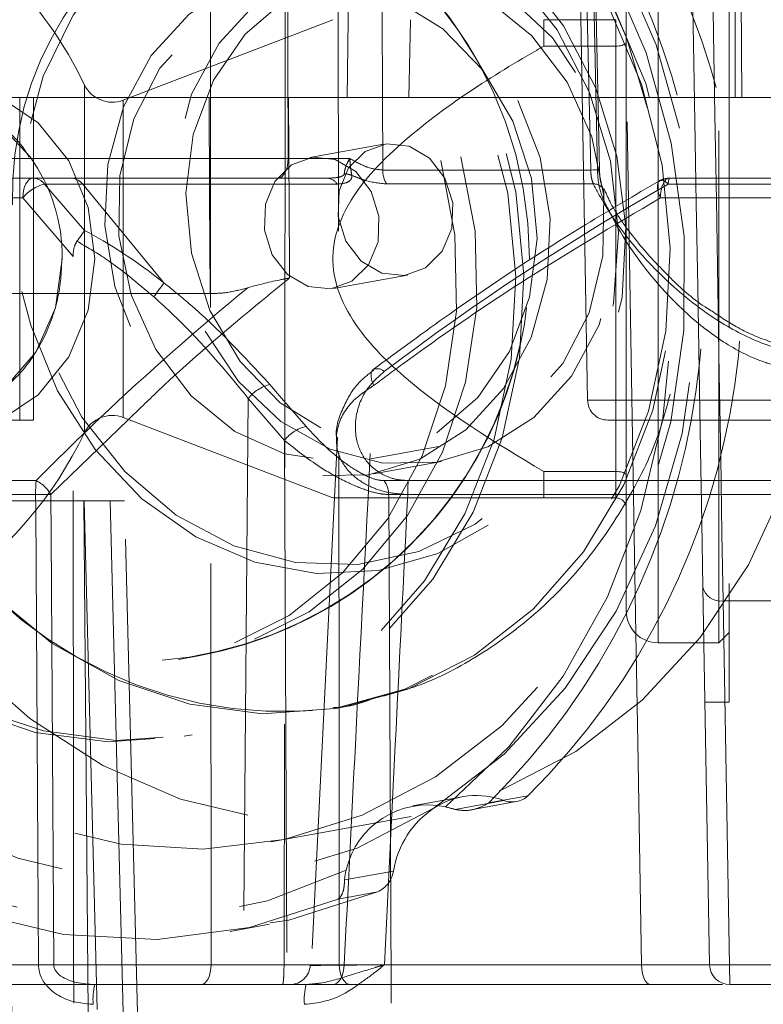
# Model space of a CAD drawing. Header units: millimetres. Extents: x 127 to 4201, y 49 to 2729.
# Tile 26 of 102: x 1135 to 1154, y 1340 to 1364. Entities that reach past the tile are written whole.
import ezdxf

# ---------------------------------------------------------------- set-up
doc = ezdxf.new("R2010")
doc.units = ezdxf.units.MM
doc.header["$LTSCALE"] = 10
doc.linetypes.add('HIDDEN', pattern=[1.905, 1.27, -0.635])

msp = doc.modelspace()

# ---------------------------------------------------------------- linework, layer by layer
at = {"color": 7, "linetype": 'HIDDEN', "lineweight": 0}
for p, q in [((1153.192, 1362.24), (1153.192, 1370.24)), ((1153.303, 1370.24), (1153.356, 1362.24)), ((1143.358, 1358.922), (1143.346, 1369.731)), ((1153.043, 1369.24), (1153.043, 1347.24)), ((1151.286, 1348.715), (1151.286, 1367.765)), ((1152.789, 1348.715), (1152.789, 1367.765)), ((1142.042, 1365.749), (1142.009, 1340.731)), ((1149.342, 1365.749), (1149.534, 1354.731)), ((1149.496, 1365.749), (1149.612, 1360.442)), ((1149.78, 1360.442), (1149.667, 1365.749)), ((1149.828, 1360.444), (1149.712, 1365.751)), ((1150.733, 1348.939), (1150.471, 1364.333)), ((1143.576, 1362.24), (1143.595, 1364.171)), ((1145.106, 1362.24), (1145.142, 1364.171)), ((1150.238, 1364.171), (1150.238, 1363.515)), ((1150.238, 1363.515), (1150.238, 1352.965)), ((1137.061, 1362.558), (1137.061, 1358.24)), ((1134.569, 1362.24), (1137.346, 1362.24)), ((1135.459, 1354.24), (1135.459, 1362.24)), ((1135.794, 1354.24), (1135.794, 1362.24)), ((1138.021, 1362.176), (1138.021, 1358.24)), ((1138.189, 1362.24), (1140.154, 1362.24)), ((1142.123, 1362.24), (1145.106, 1362.24)), ((1145.106, 1362.24), (1153.356, 1362.24)), ((1153.356, 1362.24), (1155.719, 1362.24)), ((1144.474, 1361.083), (1142.646, 1360.749)), ((1142.111, 1360.731), (1132.206, 1360.731)), ((1149.612, 1360.442), (1144.455, 1360.442)), ((1135.782, 1360.24), (1125.135, 1360.24)), ((1136.727, 1360.24), (1135.782, 1360.24)), ((1137.062, 1358.941), (1136.073, 1360.094)), ((1136.073, 1360.094), (1137.018, 1360.094)), ((1143.079, 1360.24), (1136.727, 1360.24)), ((1139.033, 1357.645), (1137.018, 1360.094)), ((1137.018, 1360.094), (1143.325, 1360.094)), ((1144.553, 1360.097), (1149.675, 1360.097)), ((1161.905, 1360.094), (1151.535, 1360.094)), ((1155.732, 1360.24), (1151.563, 1360.24)), ((1124.885, 1359.749), (1135.532, 1359.749)), ((1135.532, 1359.749), (1136.779, 1358.297)), ((1151.338, 1359.749), (1155.232, 1359.749)), ((1137.061, 1358.24), (1137.061, 1353.922)), ((1138.021, 1358.24), (1138.021, 1354.304)), ((1143.239, 1357.503), (1145.067, 1357.837)), ((1134.562, 1357.376), (1140.177, 1357.376)), ((1144.217, 1355.491), (1144.223, 1355.495)), ((1141.123, 1354.776), (1140.826, 1320.731)), ((1141.123, 1354.776), (1142.018, 1353.736)), ((1156.518, 1354.731), (1149.535, 1354.731)), ((1131.129, 1354.24), (1135.794, 1354.24)), ((1156.051, 1354.24), (1150.034, 1354.24)), ((1142.018, 1353.736), (1142.167, 1320.731)), ((1143.336, 1353.815), (1142.689, 1340.715)), ((1144.158, 1353.28), (1145.843, 1353.588)), ((1144.226, 1352.905), (1145.911, 1353.213)), ((1150.238, 1352.965), (1150.238, 1352.309)), ((1134.188, 1352.738), (1135.861, 1352.738)), ((1174.486, 1352.738), (1144.487, 1352.738)), ((1145.087, 1352.738), (1162.173, 1352.738)), ((1135.849, 1352.393), (1134.176, 1352.393)), ((1135.852, 1352.024), (1135.849, 1352.393)), ((1144.603, 1352.393), (1174.498, 1352.393)), ((1162.313, 1352.393), (1145.076, 1352.393)), ((1132.487, 1352.24), (1137.702, 1352.24)), ((1137.042, 1352.24), (1137.317, 1320.731)), ((1137.373, 1339.624), (1137.056, 1352.24)), ((1138.056, 1352.24), (1137.702, 1352.24)), ((1137.702, 1352.24), (1138.054, 1338.239)), ((1138.399, 1338.587), (1138.056, 1352.24)), ((1152.789, 1348.715), (1153.043, 1348.969)), ((1152.418, 1348.715), (1152.789, 1348.715)), ((1139.39, 1348.304), (1139.889, 1348.395)), ((1152.444, 1347.24), (1153.043, 1347.24)), ((1143.359, 1347.099), (1143.464, 1347.118)), ((1139.529, 1346.399), (1139.731, 1346.436)), ((1146.427, 1344.897), (1145.198, 1344.672)), ((1147.458, 1344.804), (1146.248, 1344.583)), ((1146.652, 1344.573), (1147.767, 1344.777)), ((1147.077, 1344.742), (1148.056, 1344.921)), ((1141.682, 1343.775), (1145.163, 1344.411)), ((1143.511, 1342.834), (1144.721, 1343.055)), ((1144.33, 1342.538), (1143.351, 1342.359)), ((1140.672, 1341.557), (1141.651, 1341.736)), ((1125.733, 1340.731), (1142.009, 1340.731)), ((1140.201, 1340.731), (1126.904, 1340.731)), ((1142.009, 1340.731), (1174.413, 1340.731)), ((1212.707, 1340.731), (1143.378, 1340.731)), ((1154.9, 1340.731), (1143.501, 1340.731)), ((1137.317, 1340.24), (1125.803, 1340.24))]:
    msp.add_line(p, q, dxfattribs=at)
at = {"color": 7, "linetype": 'Continuous', "lineweight": 15}
for p, q in [((1143.595, 1364.171), (1143.624, 1367.24)), ((1150.492, 1358.24), (1150.492, 1366.971)), ((1143.219, 1364.171), (1138.021, 1362.176)), ((1148.447, 1363.515), (1148.447, 1364.171)), ((1148.447, 1364.171), (1150.238, 1364.171)), ((1150.238, 1363.515), (1150.238, 1364.171)), ((1150.238, 1363.515), (1148.447, 1363.515)), ((1150.238, 1352.965), (1150.238, 1363.515)), ((1137.346, 1362.24), (1138.189, 1362.24)), ((1150.492, 1349.509), (1150.492, 1358.24)), ((1138.021, 1354.304), (1143.219, 1352.309)), ((1148.447, 1352.309), (1148.447, 1352.965)), ((1148.447, 1352.965), (1150.238, 1352.965)), ((1150.238, 1352.309), (1150.238, 1352.965)), ((1150.238, 1352.309), (1148.447, 1352.309)), ((1152.558, 1340.731), (1152.394, 1350.099)), ((1155.552, 1349.755), (1152.894, 1349.755)), ((1152.894, 1349.755), (1153.06, 1340.24)), ((1151.286, 1348.715), (1152.418, 1348.715)), ((1136.298, 1340.731), (1150.873, 1340.731)), ((1151.092, 1340.24), (1137.317, 1340.24)), ((1153.06, 1340.24), (1153.058, 1340.24)), ((1154.398, 1340.24), (1153.06, 1340.24))]:
    msp.add_line(p, q, dxfattribs=at)
at = {"color": 8, "linetype": 'Continuous', "lineweight": 15}
for p, q in [((1151.286, 1367.295), (1151.286, 1358.24)), ((1137.061, 1353.922), (1137.061, 1362.558)), ((1138.021, 1354.304), (1138.021, 1362.176)), ((1151.286, 1358.24), (1151.286, 1348.715)), ((1138.153, 1354.254), (1136.226, 1352.393))]:
    msp.add_line(p, q, dxfattribs=at)
at = {"color": 7, "linetype": 'HIDDEN', "lineweight": 0, "flags": 128}
for points in [[(1150.068, 1364.469), (1148.996, 1366.192), (1147.686, 1367.692), (1146.181, 1368.922), (1144.524, 1369.844), (1142.768, 1370.431), (1140.964, 1370.665), (1139.168, 1370.539), (1137.434, 1370.057), (1135.815, 1369.233), (1134.361, 1368.092), (1133.115, 1366.67), (1132.115, 1365.008), (1131.391, 1363.158), (1130.967, 1361.176), (1130.854, 1359.123), (1131.055, 1357.06), (1131.566, 1355.05), (1132.37, 1353.154), (1133.443, 1351.43), (1134.752, 1349.931), (1136.258, 1348.701), (1137.914, 1347.779), (1139.671, 1347.191), (1141.475, 1346.957), (1143.271, 1347.083), (1145.004, 1347.566), (1146.623, 1348.39), (1148.078, 1349.53), (1149.324, 1350.953), (1150.324, 1352.615), (1151.047, 1354.464), (1151.472, 1356.446), (1151.585, 1358.5), (1151.383, 1360.563), (1150.872, 1362.573), (1150.068, 1364.469)], [(1143.464, 1347.118), (1145.11, 1347.585), (1146.728, 1348.409), (1148.183, 1349.55), (1149.429, 1350.972), (1150.429, 1352.634), (1151.152, 1354.484), (1151.577, 1356.465), (1151.69, 1358.519), (1151.488, 1360.582), (1150.978, 1362.592), (1150.174, 1364.488), (1149.101, 1366.212), (1147.792, 1367.711), (1146.286, 1368.941), (1144.63, 1369.863), (1142.873, 1370.45), (1141.069, 1370.685), (1139.273, 1370.559), (1139.185, 1370.543)], [(1128.541, 1352.455), (1129.613, 1350.731), (1130.923, 1349.231), (1132.428, 1348.002), (1134.085, 1347.079), (1135.841, 1346.492), (1137.645, 1346.258), (1139.441, 1346.384), (1141.175, 1346.866), (1142.794, 1347.69), (1144.248, 1348.831), (1145.495, 1350.254), (1146.494, 1351.915), (1147.218, 1353.765), (1147.642, 1355.747), (1147.755, 1357.8), (1147.554, 1359.864), (1147.043, 1361.874), (1146.239, 1363.769), (1145.166, 1365.493), (1143.857, 1366.992), (1142.351, 1368.222), (1140.695, 1369.145), (1138.938, 1369.732), (1137.134, 1369.966), (1135.338, 1369.84), (1133.605, 1369.358), (1131.986, 1368.533), (1130.531, 1367.393), (1129.285, 1365.97), (1128.285, 1364.309), (1127.562, 1362.459), (1127.137, 1360.477), (1127.024, 1358.423), (1127.226, 1356.36), (1127.737, 1354.35), (1128.541, 1352.455)], [(1128.743, 1352.491), (1129.816, 1350.768), (1131.125, 1349.268), (1132.63, 1348.039), (1134.287, 1347.116), (1136.043, 1346.529), (1137.847, 1346.295), (1139.643, 1346.421), (1141.377, 1346.903), (1142.996, 1347.727), (1144.45, 1348.868), (1145.697, 1350.291), (1146.696, 1351.952), (1147.42, 1353.802), (1147.844, 1355.784), (1147.957, 1357.837), (1147.756, 1359.901), (1147.245, 1361.91), (1146.441, 1363.806), (1145.368, 1365.53), (1144.059, 1367.029), (1142.553, 1368.259), (1140.897, 1369.181), (1139.14, 1369.769), (1137.336, 1370.003), (1135.54, 1369.877), (1133.807, 1369.394), (1132.188, 1368.57), (1130.733, 1367.43), (1129.487, 1366.007), (1128.487, 1364.345), (1127.764, 1362.496), (1127.339, 1360.514), (1127.226, 1358.46), (1127.428, 1356.397), (1127.939, 1354.387), (1128.743, 1352.491)], [(1140.181, 1369.731), (1140.191, 1355.219), (1140.201, 1340.731)], [(1142.633, 1349.48), (1143.959, 1350.538), (1145.073, 1351.875), (1145.934, 1353.442), (1146.511, 1355.182), (1146.785, 1357.032), (1146.744, 1358.927), (1146.39, 1360.796), (1145.737, 1362.573), (1144.807, 1364.193), (1143.635, 1365.599), (1142.262, 1366.738), (1140.738, 1367.57), (1139.119, 1368.065), (1137.462, 1368.205), (1135.829, 1367.985), (1134.277, 1367.412), (1132.863, 1366.508), (1131.637, 1365.305), (1130.646, 1363.847), (1129.923, 1362.186), (1129.495, 1360.383), (1129.379, 1358.502), (1129.577, 1356.611), (1130.082, 1354.78), (1130.878, 1353.073), (1131.934, 1351.554), (1133.212, 1350.276), (1134.667, 1349.285), (1136.246, 1348.619), (1137.891, 1348.3), (1139.544, 1348.34), (1141.144, 1348.739), (1142.633, 1349.48)], [(1142.134, 1349.389), (1143.46, 1350.447), (1144.573, 1351.784), (1145.434, 1353.35), (1146.012, 1355.09), (1146.285, 1356.941), (1146.245, 1358.835), (1145.891, 1360.705), (1145.238, 1362.482), (1144.308, 1364.102), (1143.135, 1365.507), (1141.762, 1366.647), (1140.239, 1367.479), (1138.619, 1367.974), (1136.963, 1368.114), (1135.329, 1367.893), (1133.777, 1367.321), (1132.363, 1366.417), (1131.138, 1365.214), (1130.146, 1363.756), (1129.424, 1362.095), (1128.996, 1360.291), (1128.879, 1358.411), (1129.077, 1356.52), (1129.583, 1354.689), (1130.378, 1352.982), (1131.434, 1351.462), (1132.713, 1350.184), (1134.168, 1349.194), (1135.746, 1348.528), (1137.392, 1348.209), (1139.044, 1348.249), (1140.644, 1348.647), (1142.134, 1349.389)], [(1144.49, 1367.293), (1145.003, 1367.112), (1146.434, 1366.348), (1147.711, 1365.268), (1148.777, 1363.92), (1149.585, 1362.361), (1150.1, 1360.661), (1150.3, 1358.893), (1150.176, 1357.135), (1149.733, 1355.463), (1148.991, 1353.951), (1147.982, 1352.665), (1146.751, 1351.66), (1145.35, 1350.982), (1143.842, 1350.659), (1142.292, 1350.705), (1140.767, 1351.12), (1139.336, 1351.883), (1138.059, 1352.963), (1136.993, 1354.311), (1136.185, 1355.87), (1135.67, 1357.57), (1135.47, 1359.338), (1135.594, 1361.097), (1136.037, 1362.768), (1136.779, 1364.28), (1137.788, 1365.566), (1139.019, 1366.571), (1139.019, 1366.571)], [(1136.396, 1354.967), (1137.326, 1353.513), (1138.484, 1352.289), (1139.823, 1351.345), (1141.286, 1350.718), (1142.815, 1350.435), (1144.347, 1350.508), (1145.82, 1350.933), (1147.172, 1351.693), (1148.348, 1352.757), (1149.301, 1354.081), (1149.991, 1355.611), (1150.39, 1357.285), (1150.482, 1359.034), (1150.263, 1360.786), (1149.742, 1362.47), (1148.94, 1364.016), (1147.89, 1365.362), (1146.636, 1366.452), (1145.228, 1367.242), (1144.907, 1367.37)], [(1131.434, 1351.975), (1132.627, 1350.026), (1134.062, 1348.298), (1135.704, 1346.835), (1137.514, 1345.672), (1139.446, 1344.839), (1141.454, 1344.355), (1143.486, 1344.234), (1145.495, 1344.476), (1147.429, 1345.078), (1149.241, 1346.023), (1150.888, 1347.289), (1152.327, 1348.845), (1153.525, 1350.651), (1154.45, 1352.664), (1155.082, 1354.835), (1155.403, 1357.108), (1155.406, 1359.43), (1155.091, 1361.742), (1154.466, 1363.988), (1153.546, 1366.111)], [(1140.051, 1356.443), (1140.878, 1355.2), (1141.931, 1354.205), (1143.149, 1353.516), (1144.461, 1353.172), (1145.792, 1353.193), (1147.063, 1353.579), (1148.2, 1354.306), (1149.139, 1355.333), (1149.823, 1356.6), (1150.214, 1358.033), (1150.289, 1359.549), (1150.043, 1361.059), (1149.49, 1362.477), (1148.663, 1363.72), (1147.61, 1364.715), (1146.392, 1365.404), (1145.08, 1365.748), (1143.749, 1365.727), (1142.478, 1365.341), (1141.34, 1364.614), (1140.402, 1363.587), (1139.718, 1362.32), (1139.327, 1360.887), (1139.252, 1359.371), (1139.498, 1357.861), (1140.051, 1356.443)], [(1142.1, 1365.749), (1142.106, 1363.221), (1142.111, 1360.731)], [(1144.455, 1360.442), (1144.445, 1364.239), (1144.441, 1365.749)], [(1145.73, 1344.621), (1147.465, 1345.955), (1148.981, 1347.593), (1150.242, 1349.496), (1151.217, 1351.617), (1151.882, 1353.903), (1152.22, 1356.298), (1152.224, 1358.744), (1151.892, 1361.179), (1151.233, 1363.544), (1150.264, 1365.781)], [(1146.011, 1344.646), (1147.58, 1346.136), (1148.93, 1347.885), (1150.03, 1349.853), (1150.858, 1352), (1151.396, 1354.279), (1151.632, 1356.64), (1151.561, 1359.032), (1151.185, 1361.405), (1150.511, 1363.707), (1149.554, 1365.889)], [(1150.064, 1365.476), (1150.984, 1363.352), (1151.61, 1361.106), (1151.925, 1358.794), (1151.921, 1356.473), (1151.6, 1354.199), (1150.969, 1352.028), (1150.044, 1350.015), (1148.846, 1348.209), (1147.407, 1346.653), (1145.76, 1345.387), (1143.948, 1344.442), (1142.013, 1343.84), (1140.005, 1343.598), (1137.972, 1343.72), (1135.965, 1344.203), (1134.033, 1345.036), (1132.223, 1346.199), (1130.581, 1347.662), (1129.145, 1349.39), (1127.953, 1351.34)], [(1147.805, 1362.169), (1148.357, 1360.752), (1148.603, 1359.241), (1148.529, 1357.725), (1148.138, 1356.292), (1147.453, 1355.025), (1146.515, 1353.998), (1145.377, 1353.271), (1144.106, 1352.885), (1142.776, 1352.864), (1141.464, 1353.208), (1140.245, 1353.897), (1139.192, 1354.892), (1138.366, 1356.135), (1137.813, 1357.553), (1137.567, 1359.063), (1137.641, 1360.579), (1138.032, 1362.012), (1138.717, 1363.279), (1139.655, 1364.306), (1140.793, 1365.033), (1142.064, 1365.419), (1143.394, 1365.44), (1144.707, 1365.096), (1145.925, 1364.407), (1146.978, 1363.412), (1147.805, 1362.169)], [(1142.061, 1364.685), (1141.043, 1363.815), (1140.259, 1362.672), (1139.759, 1361.327), (1139.573, 1359.865), (1139.714, 1358.377), (1140.173, 1356.957), (1140.92, 1355.695), (1141.91, 1354.669), (1143.079, 1353.944), (1144.355, 1353.566), (1145.656, 1353.558), (1146.902, 1353.921), (1148.014, 1354.632), (1148.923, 1355.646), (1149.57, 1356.9), (1149.916, 1358.315), (1149.938, 1359.802), (1149.636, 1361.267), (1149.028, 1362.619), (1148.153, 1363.772), (1147.065, 1364.654), (1145.832, 1365.21), (1144.534, 1365.405), (1143.25, 1365.226), (1142.061, 1364.685)], [(1145.794, 1353.927), (1146.812, 1354.797), (1147.596, 1355.94), (1148.097, 1357.285), (1148.282, 1358.747), (1148.142, 1360.235), (1147.683, 1361.655), (1146.935, 1362.917), (1145.946, 1363.943), (1144.776, 1364.668), (1143.501, 1365.046), (1142.199, 1365.054), (1140.953, 1364.691), (1139.841, 1363.98), (1138.933, 1362.966), (1138.286, 1361.712), (1137.94, 1360.297), (1137.917, 1358.81), (1138.22, 1357.345), (1138.828, 1355.993), (1139.703, 1354.84), (1140.791, 1353.958), (1142.023, 1353.402), (1143.322, 1353.207), (1144.606, 1353.386), (1145.794, 1353.927)], [(1137.321, 1358.24), (1137.155, 1356.967), (1136.671, 1355.808), (1135.913, 1354.864), (1134.948, 1354.22), (1133.861, 1353.934), (1132.749, 1354.03), (1131.712, 1354.5), (1130.84, 1355.303), (1130.212, 1356.366), (1129.884, 1357.596), (1129.884, 1358.884), (1130.212, 1360.113), (1130.84, 1361.177), (1131.712, 1361.979), (1132.749, 1362.45), (1133.861, 1362.546), (1134.948, 1362.259), (1135.913, 1361.616), (1136.671, 1360.672), (1137.155, 1359.513), (1137.321, 1358.24)], [(1136.51, 1358.24), (1136.343, 1357.024), (1135.859, 1355.927), (1135.105, 1355.056), (1134.154, 1354.497), (1133.101, 1354.304), (1132.048, 1354.497), (1131.098, 1355.056), (1130.344, 1355.927), (1129.86, 1357.024), (1129.693, 1358.24), (1129.86, 1359.456), (1130.344, 1360.553), (1131.098, 1361.424), (1132.048, 1361.983), (1133.101, 1362.176), (1134.154, 1361.983), (1135.105, 1361.424), (1135.714, 1360.768)], [(1140.177, 1357.376), (1140.165, 1359.801), (1140.154, 1362.24)], [(1142.123, 1362.24), (1142.144, 1358.084), (1142.146, 1357.764)], [(1144.022, 1360.904), (1144.548, 1361.094), (1145.108, 1361.036), (1145.617, 1360.737), (1145.997, 1360.244), (1146.19, 1359.632), (1146.167, 1358.993), (1145.932, 1358.426), (1145.519, 1358.016), (1144.993, 1357.826), (1144.433, 1357.884), (1143.924, 1358.183), (1143.544, 1358.676), (1143.351, 1359.288), (1143.374, 1359.927), (1143.609, 1360.494), (1144.022, 1360.904)], [(1143.692, 1357.682), (1143.165, 1357.492), (1142.605, 1357.55), (1142.096, 1357.849), (1141.717, 1358.342), (1141.523, 1358.954), (1141.546, 1359.593), (1141.782, 1360.16), (1142.194, 1360.57), (1142.72, 1360.76), (1143.28, 1360.702), (1143.789, 1360.403), (1144.169, 1359.91), (1144.362, 1359.298), (1144.34, 1358.659), (1144.104, 1358.092), (1143.692, 1357.682)], [(1141.861, 1360.24), (1141.91, 1360.249), (1141.956, 1360.277), (1141.999, 1360.322), (1142.037, 1360.383), (1142.068, 1360.458), (1142.091, 1360.543), (1142.106, 1360.635), (1142.111, 1360.731)], [(1149.612, 1360.442), (1149.68, 1360.443), (1149.737, 1360.444), (1149.781, 1360.444), (1149.811, 1360.445), (1149.826, 1360.444), (1149.826, 1360.444), (1149.811, 1360.443), (1149.78, 1360.442)], [(1135.782, 1360.24), (1135.734, 1360.231), (1135.687, 1360.203), (1135.645, 1360.158), (1135.607, 1360.097), (1135.576, 1360.022), (1135.552, 1359.937), (1135.538, 1359.845), (1135.532, 1359.749)], [(1151.338, 1359.749), (1151.292, 1359.869), (1151.267, 1359.98), (1151.264, 1360.073), (1151.283, 1360.141), (1151.324, 1360.178), (1151.382, 1360.183), (1151.454, 1360.154), (1151.535, 1360.094)], [(1151.338, 1359.749), (1151.343, 1359.845), (1151.357, 1359.937), (1151.378, 1360.022), (1151.406, 1360.097), (1151.44, 1360.158), (1151.478, 1360.203), (1151.52, 1360.231), (1151.563, 1360.24)], [(1135.511, 1357.425), (1135.731, 1356.59), (1136.396, 1354.967)], [(1143.378, 1340.731), (1143.372, 1346.239), (1143.36, 1357.504)], [(1144.234, 1355.101), (1144.188, 1355.212), (1144.165, 1355.315), (1144.167, 1355.402), (1144.194, 1355.467), (1144.217, 1355.491)], [(1142.554, 1354.081), (1141.947, 1354.786), (1141.659, 1355.121)], [(1144.759, 1320.731), (1144.742, 1324.239), (1144.662, 1340.235), (1144.603, 1352.393)], [(1126.973, 1350.891), (1128.229, 1348.837), (1129.741, 1347.017), (1131.471, 1345.476), (1133.377, 1344.252), (1135.413, 1343.374), (1137.527, 1342.864), (1139.668, 1342.736), (1141.784, 1342.992), (1143.821, 1343.625), (1145.73, 1344.621)], [(1125.225, 1350.335), (1126.444, 1348.321), (1127.899, 1346.518), (1129.558, 1344.966), (1131.386, 1343.696), (1133.343, 1342.737), (1135.388, 1342.11), (1137.476, 1341.827), (1139.562, 1341.896), (1141.601, 1342.314), (1143.549, 1343.072)], [(1126.076, 1350.318), (1127.438, 1348.094), (1129.077, 1346.126), (1130.954, 1344.461), (1133.022, 1343.142), (1135.229, 1342.201), (1137.521, 1341.662), (1139.84, 1341.538), (1142.128, 1341.833), (1144.33, 1342.538)], [(1143.351, 1342.359), (1141.149, 1341.654), (1138.861, 1341.359), (1136.542, 1341.483), (1134.25, 1342.022), (1132.043, 1342.963), (1129.975, 1344.282), (1128.098, 1345.947), (1126.458, 1347.915), (1125.097, 1350.139)], [(1143.244, 1347.081), (1143.376, 1347.102), (1143.464, 1347.118)], [(1139.951, 1340.24), (1140, 1340.249), (1140.046, 1340.277), (1140.089, 1340.322), (1140.127, 1340.383), (1140.158, 1340.458), (1140.181, 1340.543), (1140.196, 1340.635), (1140.201, 1340.731)], [(1143.501, 1340.731), (1143.494, 1340.635), (1143.477, 1340.543), (1143.45, 1340.458), (1143.414, 1340.383), (1143.371, 1340.322), (1143.321, 1340.277), (1143.267, 1340.249), (1143.211, 1340.24)], [(1143.658, 1340.24), (1143.604, 1340.249), (1143.552, 1340.277), (1143.504, 1340.322), (1143.462, 1340.383), (1143.427, 1340.458), (1143.401, 1340.543), (1143.385, 1340.635), (1143.378, 1340.731)]]:
    msp.add_lwpolyline(points, dxfattribs=at)
at = {"color": 7, "linetype": 'Continuous', "lineweight": 15, "flags": 128}
for points in [[(1152.394, 1350.099), (1152.366, 1351.698), (1152.335, 1353.511), (1152.3, 1355.479), (1152.264, 1357.537), (1152.228, 1359.617), (1152.192, 1361.653), (1152.159, 1363.576), (1152.128, 1365.324), (1152.102, 1366.839), (1152.094, 1367.305)], [(1136.226, 1352.393), (1136.232, 1351.393), (1136.257, 1347.394), (1136.298, 1340.731)], [(1151.092, 1340.24), (1151.05, 1340.249), (1151.009, 1340.277), (1150.971, 1340.322), (1150.938, 1340.383), (1150.911, 1340.458), (1150.891, 1340.543), (1150.878, 1340.635), (1150.873, 1340.731)]]:
    msp.add_lwpolyline(points, dxfattribs=at)
at = {"color": 8, "linetype": 'Continuous', "lineweight": 15, "flags": 128}
for points in [[(1152.601, 1367.283), (1152.602, 1367.222), (1152.628, 1365.641), (1152.659, 1363.817), (1152.692, 1361.81), (1152.728, 1359.686), (1152.764, 1357.515), (1152.8, 1355.368), (1152.834, 1353.315), (1152.866, 1351.423), (1152.894, 1349.755)], [(1136.154, 1352.394), (1136.186, 1352.394), (1136.226, 1352.393)], [(1136.226, 1352.393), (1136.194, 1352.446), (1136.193, 1352.447)], [(1135.921, 1340.731), (1135.886, 1346.416), (1135.852, 1352.024)], [(1150.873, 1340.731), (1150.779, 1346.239), (1150.733, 1348.939)]]:
    msp.add_lwpolyline(points, dxfattribs=at)
at = {"color": 7, "linetype": 'HIDDEN', "lineweight": 0}
for centre, radius, start, end in [((1138.091, 1358.24), 10, 0, 156.6963), ((1138.091, 1358.24), 10.008, 27.4084, 100.3511), ((1143.553, 1359.834), 8.276, 114.2665, 181.7397), ((1135.336, 1357.705), 18.035, 314.8564, 28.6597), ((1134.44, 1357.514), 17.967, 314.6939, 28.8222), ((1138.091, 1358.24), 10.008, 280.3511, 27.4084), ((1138.091, 1358.24), 10, 165.9579, 0), ((1132.24, 1358.285), 4.27, 359.3986, 35.5584), ((1143.481, 1359.768), 0.581, 68.9565, 87.8937), ((1145.094, 1360.438), 0.639, 179.6142, 212.2151), ((1136.3, 1359.141), 0.979, 103.3898, 141.6432), ((1135.774, 1359.861), 0.379, 37.8368, 88.7254), ((1136.718, 1359.861), 0.379, 37.8368, 88.7254), ((1143.063, 1359.933), 0.307, 31.4833, 87.027), ((1149.692, 1359.83), 0.268, 32.5566, 93.6069), ((1151.563, 1359.74), 0.5, 90, 119.7721), ((1151.83, 1360.112), 0.295, 154.3566, 183.6208), ((1149.699, 1359.871), 0.241, 330.4928, 25.3062), ((1134.524, 1360.718), 5.456, 321.2101, 325.7178), ((1144.319, 1355.27), 0.245, 45.7828, 113.1742), ((1141.897, 1354.162), 0.988, 103.9044, 141.547), ((1150.034, 1354.74), 0.5, 181, 270), ((1142.793, 1353.12), 0.99, 103.9638, 141.5278), ((1142.019, 1357.479), 10.47, 204.2823, 276.7222), ((1140.466, 1352.408), 4.616, 175.8993, 180.1827), ((1135.482, 1351.971), 0.856, 33.7948, 63.6597), ((1144.031, 1352.393), 0.572, 359.9891, 37.0697), ((1149.695, 1352.408), 4.619, 175.9002, 180.1806), ((1136.083, 1306.577), 45.817, 89.9101, 90.2915), ((1145.575, 1342.616), 2.077, 77.8828, 167.2993), ((1146.777, 1342.989), 1.939, 69.4475, 122.6552), ((1147.662, 1345.351), 0.584, 249.5154, 312.4438), ((1147.047, 1342.664), 2.359, 123.9272, 170.4667), ((1144.042, 1343.162), 0.687, 294.7555, 350.9959), ((1142.158, 1340.74), 0.5, 270.0084, 357.5442)]:
    msp.add_arc(centre, radius, start, end, dxfattribs=at)
at = {"color": 7, "linetype": 'Continuous', "lineweight": 15}
for centre, radius, start, end in [((1128.041, 1358.24), 10, 25.5819, 64.2242), ((1137.748, 1362.887), 0.762, 205.5819, 291), ((1137.748, 1353.593), 0.762, 69, 154.4181), ((1128.041, 1358.24), 10, 275.4791, 334.4181), ((1152.828, 1350.194), 0.444, 192.2916, 278.518), ((1151.286, 1349.509), 0.794, 180, 270), ((1136.11, 1318.497), 22.235, 89.5143, 90.4857), ((1153.058, 1340.74), 0.5, 181, 270), ((1138.822, 1339.869), 1.55, 166.1624, 184.459), ((1144.06, 1339.869), 1.55, 166.1624, 184.459)]:
    msp.add_arc(centre, radius, start, end, dxfattribs=at)
at = {"color": 7, "linetype": 'HIDDEN', "lineweight": 0}
msp.add_ellipse((1125.986, 1358.24), major_axis=(0.383, 10.995), ratio=0.865762, dxfattribs=at)
for centre, major_axis, ratio, start_param, end_param in [((1177.93, 1308.844), (43.842, 43.924), 0.922389, 1.282816, 1.419407), ((1139.296, 1354.82), (-4.389, 4.389), 0.311647, 5.071869, 5.521899), ((1178.101, 1310.968), (45.497, 45.583), 0.922389, 1.464725, 1.540501), ((1178.101, 1310.968), (45.497, 45.583), 0.922389, 1.548951, 1.575088)]:
    msp.add_ellipse(centre, major_axis=major_axis, ratio=ratio, start_param=start_param, end_param=end_param, dxfattribs=at)
at = {"color": 8, "linetype": 'Continuous', "lineweight": 15}
msp.add_ellipse((1178.101, 1310.968), major_axis=(45.497, 45.583), ratio=0.922389, start_param=1.540501, end_param=1.548951, dxfattribs=at)
at = {"color": 7, "linetype": 'Continuous', "lineweight": 15}
for points, knots in [([(1148.447, 1352.965), (1147.248, 1353.685), (1145.509, 1354.729), (1143.823, 1356.427), (1143.252, 1357.574), (1143.177, 1358.517), (1143.584, 1359.768), (1144.775, 1361.052), (1146.454, 1362.325), (1147.718, 1363.093), (1148.386, 1363.48), (1148.447, 1363.515)], [0, 0, 0, 0, 0.272002, 0.394486, 0.460616, 0.517562, 0.574148, 0.712303, 0.849199, 0.986441, 1, 1, 1, 1]), ([(1150.238, 1363.515), (1150.265, 1363.516), (1150.319, 1363.518), (1150.392, 1363.533), (1150.45, 1363.555), (1150.484, 1363.582), (1150.492, 1363.602), (1150.492, 1363.611), (1150.492, 1363.611)], [0, 0, 0, 0, 0.197509, 0.39482, 0.597663, 0.813097, 0.99043, 1, 1, 1, 1]), ([(1150.238, 1352.965), (1150.265, 1352.964), (1150.319, 1352.962), (1150.392, 1352.947), (1150.45, 1352.924), (1150.484, 1352.898), (1150.492, 1352.878), (1150.492, 1352.869), (1150.492, 1352.869)], [0, 0, 0, 0, 0.197516, 0.3948249, 0.5976668, 0.8130983, 0.9904298, 1, 1, 1, 1]), ([(1143.229, 1352.309), (1143.226, 1352.309), (1143.181, 1352.309), (1143.391, 1352.309), (1143.982, 1352.309), (1145.378, 1352.309), (1146.965, 1352.309), (1148.124, 1352.309), (1148.447, 1352.309)], [0, 0, 0, 0, 0.007965, 0.114317, 0.250257, 0.475305, 0.853749, 1, 1, 1, 1]), ([(1150.238, 1352.309), (1150.265, 1352.307), (1150.319, 1352.301), (1150.392, 1352.262), (1150.45, 1352.203), (1150.484, 1352.132), (1150.492, 1352.08), (1150.492, 1352.056), (1150.492, 1352.055)], [0, 0, 0, 0, 0.197503, 0.394798, 0.597669, 0.8131, 0.990406, 1, 1, 1, 1]), ([(1135.921, 1340.731), (1135.926, 1340.669), (1135.939, 1340.517), (1136.057, 1340.273), (1136.301, 1340.022), (1136.718, 1339.799), (1137.071, 1339.767), (1137.277, 1339.749)], [0, 0, 0, 0, 0.100761, 0.247751, 0.428234, 0.665761, 1, 1, 1, 1]), ([(1137.317, 1340.24), (1137.163, 1340.249), (1136.906, 1340.263), (1136.595, 1340.37), (1136.419, 1340.485), (1136.343, 1340.58), (1136.307, 1340.653), (1136.302, 1340.7), (1136.298, 1340.731)], [0, 0, 0, 0, 0.381286, 0.633687, 0.804095, 0.887797, 0.924752, 1, 1, 1, 1]), ([(1150.873, 1340.731), (1151.162, 1340.731), (1151.739, 1340.73), (1152.317, 1340.73), (1152.54, 1340.73), (1152.554, 1340.731), (1152.558, 1340.731)], [0, 0, 0, 0, 0.301896, 0.60379, 0.905666, 1, 1, 1, 1]), ([(1152.883, 1340.24), (1152.838, 1340.24), (1152.704, 1340.24), (1152.091, 1340.24), (1151.425, 1340.24), (1151.092, 1340.24)], [0, 0, 0, 0, 0.202995, 0.601499, 1, 1, 1, 1])]:
    msp.add_open_spline(points, degree=3, knots=knots, dxfattribs=at)
at = {"color": 7, "linetype": 'HIDDEN', "lineweight": 0}
for points, knots in [([(1136.5, 1358.24), (1136.494, 1358.059), (1136.474, 1357.514), (1136.251, 1356.627), (1135.757, 1355.695), (1135.067, 1354.965), (1134.242, 1354.492), (1133.339, 1354.306), (1132.417, 1354.426), (1131.546, 1354.858), (1130.807, 1355.572), (1130.271, 1356.503), (1129.979, 1357.571), (1129.952, 1358.687), (1130.19, 1359.763), (1130.668, 1360.712), (1131.342, 1361.461), (1132.158, 1361.958), (1133.055, 1362.169), (1133.982, 1362.08), (1134.847, 1361.66), (1135.441, 1361.19), (1135.656, 1360.82), (1135.69, 1360.76)], [0, 0, 0, 0, 0.024642, 0.074443, 0.124283, 0.174174, 0.224421, 0.275476, 0.32758, 0.380005, 0.431668, 0.482526, 0.532893, 0.582994, 0.632939, 0.682783, 0.73266, 0.782859, 0.833826, 0.885848, 0.938308, 0.990051, 1, 1, 1, 1]), ([(1140.154, 1362.24), (1140.495, 1362.24), (1141.198, 1362.24), (1141.809, 1362.24), (1142.123, 1362.24)], [0, 0, 0, 0, 0.485903, 1, 1, 1, 1]), ([(1143.637, 1360.729), (1143.563, 1360.729), (1143.27, 1360.729), (1142.728, 1360.729), (1142.317, 1360.731), (1142.111, 1360.731)], [0, 0, 0, 0, 0.146117, 0.573056, 1, 1, 1, 1]), ([(1143.637, 1360.729), (1143.636, 1360.728), (1143.617, 1360.693), (1143.571, 1360.607), (1143.516, 1360.47), (1143.507, 1360.388), (1143.502, 1360.348)], [0, 0, 0, 0, 0.0097575, 0.25309, 0.6360205, 1, 1, 1, 1]), ([(1144.455, 1360.442), (1144.333, 1360.455), (1144.196, 1360.469), (1143.917, 1360.57), (1143.77, 1360.654), (1143.637, 1360.729)], [0, 0, 0, 0, 0.470184, 0.525433, 1, 1, 1, 1]), ([(1143.689, 1360.31), (1143.682, 1360.352), (1143.667, 1360.437), (1143.65, 1360.587), (1143.641, 1360.686), (1143.638, 1360.725), (1143.637, 1360.729)], [0, 0, 0, 0, 0.3654801, 0.7470226, 0.9737061, 1, 1, 1, 1]), ([(1143.502, 1360.348), (1143.501, 1360.341), (1143.496, 1360.319), (1143.469, 1360.302), (1143.415, 1360.276), (1143.295, 1360.247), (1143.164, 1360.243), (1143.079, 1360.24)], [0, 0, 0, 0, 0.063169, 0.196941, 0.232277, 0.502045, 1, 1, 1, 1]), ([(1149.675, 1360.097), (1149.66, 1360.141), (1149.63, 1360.227), (1149.616, 1360.355), (1149.613, 1360.426), (1149.612, 1360.442)], [0, 0, 0, 0, 0.439563, 0.877878, 1, 1, 1, 1]), ([(1149.78, 1360.442), (1149.781, 1360.411), (1149.786, 1360.269), (1149.814, 1360.019), (1149.878, 1359.84), (1149.909, 1359.752)], [0, 0, 0, 0, 0.124964, 0.569355, 1, 1, 1, 1]), ([(1149.919, 1359.974), (1149.913, 1359.985), (1149.897, 1360.016), (1149.863, 1360.126), (1149.835, 1360.277), (1149.832, 1360.392), (1149.831, 1360.445)], [0, 0, 0, 0, 0.137095, 0.405851, 0.729908, 1, 1, 1, 1]), ([(1141.861, 1360.24), (1142.119, 1360.24), (1142.508, 1360.24), (1142.934, 1360.24), (1143.079, 1360.24)], [0, 0, 0, 0, 0.65987, 1, 1, 1, 1]), ([(1143.325, 1360.094), (1143.409, 1360.1), (1143.542, 1360.109), (1143.655, 1360.182), (1143.692, 1360.25), (1143.69, 1360.296), (1143.689, 1360.31)], [0, 0, 0, 0, 0.4522876, 0.716985, 0.913367, 1, 1, 1, 1]), ([(1143.689, 1360.31), (1143.747, 1360.286), (1143.859, 1360.239), (1144.159, 1360.136), (1144.381, 1360.114), (1144.553, 1360.097)], [0, 0, 0, 0, 0.190188, 0.371774, 1, 1, 1, 1]), ([(1151.315, 1360.174), (1150.704, 1359.816), (1148.913, 1358.768), (1146.54, 1357.205), (1144.848, 1355.957), (1144.217, 1355.491)], [0, 0, 0, 0, 0.245257, 0.718431, 1, 1, 1, 1]), ([(1149.675, 1360.097), (1149.763, 1359.934), (1150.19, 1359.14), (1151.153, 1357.939), (1152.579, 1356.775), (1153.644, 1356.208), (1154.523, 1355.921), (1155.311, 1355.821), (1156.075, 1355.969), (1156.746, 1356.394), (1157.247, 1357.242), (1157.334, 1358.551), (1156.926, 1359.577), (1156.719, 1360.097)], [0, 0, 0, 0, 0.044239, 0.215569, 0.323737, 0.403064, 0.442807, 0.504356, 0.565949, 0.627305, 0.72303, 0.859625, 1, 1, 1, 1]), ([(1152.62, 1356.939), (1152.558, 1356.977), (1152.174, 1357.214), (1151.539, 1357.792), (1150.744, 1358.654), (1150.19, 1359.417), (1149.994, 1359.86), (1149.943, 1359.976)], [0, 0, 0, 0, 0.047143, 0.294519, 0.575427, 0.889019, 1, 1, 1, 1]), ([(1144.234, 1355.101), (1144.47, 1355.275), (1145.649, 1356.15), (1147.957, 1357.75), (1150.172, 1359.06), (1151.338, 1359.749)], [0, 0, 0, 0, 0.105849, 0.529427, 1, 1, 1, 1]), ([(1156.138, 1359.752), (1156.318, 1359.233), (1156.672, 1358.212), (1156.592, 1356.907), (1156.149, 1356.055), (1155.554, 1355.626), (1154.875, 1355.476), (1154.176, 1355.577), (1153.399, 1355.866), (1152.457, 1356.439), (1151.203, 1357.604), (1150.363, 1358.797), (1149.987, 1359.589), (1149.909, 1359.752)], [0, 0, 0, 0, 0.1433222, 0.2816447, 0.3768327, 0.43664, 0.4958227, 0.5548917, 0.5934308, 0.6715888, 0.7802684, 0.9548109, 1, 1, 1, 1]), ([(1137.062, 1358.941), (1137.062, 1358.941), (1137.057, 1358.934), (1137.036, 1358.901), (1136.983, 1358.822), (1136.913, 1358.726), (1136.876, 1358.675)], [0, 0, 0, 0, 0.010776, 0.14124, 0.54747, 1, 1, 1, 1]), ([(1136.779, 1358.297), (1136.783, 1358.384), (1136.789, 1358.521), (1136.852, 1358.633), (1136.876, 1358.675)], [0, 0, 0, 0, 0.630203, 1, 1, 1, 1]), ([(1136.876, 1358.675), (1137.109, 1358.54), (1137.751, 1358.167), (1138.378, 1357.637), (1138.777, 1357.3)], [0, 0, 0, 0, 0.362645, 1, 1, 1, 1]), ([(1136.823, 1320.731), (1136.819, 1322.86), (1136.8, 1334.16), (1136.786, 1346.682), (1136.78, 1357.075), (1136.779, 1358.297)], [0, 0, 0, 0, 0.170019, 0.902429, 1, 1, 1, 1]), ([(1142.146, 1357.764), (1141.921, 1357.581), (1140.797, 1356.664), (1139.437, 1355.507), (1138.393, 1354.488), (1138.153, 1354.254)], [0, 0, 0, 0, 0.161494, 0.807678, 1, 1, 1, 1]), ([(1141.659, 1355.121), (1141.021, 1355.812), (1140.206, 1356.692), (1139.241, 1357.476), (1139.033, 1357.645)], [0, 0, 0, 0, 0.784318, 1, 1, 1, 1]), ([(1141.109, 1357.524), (1141.393, 1357.598), (1141.752, 1357.692), (1142.075, 1357.75), (1142.143, 1357.763), (1142.146, 1357.764)], [0, 0, 0, 0, 0.783504, 0.989264, 1, 1, 1, 1]), ([(1156.572, 1357.671), (1156.577, 1357.537), (1156.591, 1357.144), (1156.385, 1356.653), (1156.024, 1356.251), (1155.514, 1356.028), (1154.846, 1355.986), (1154.061, 1356.159), (1153.286, 1356.492), (1152.831, 1356.797), (1152.62, 1356.939)], [0, 0, 0, 0, 0.0919759, 0.2679229, 0.4163228, 0.5363504, 0.64768, 0.7674218, 0.8921014, 1, 1, 1, 1]), ([(1141.109, 1357.524), (1140.943, 1357.478), (1140.64, 1357.393), (1140.321, 1357.381), (1140.177, 1357.376)], [0, 0, 0, 0, 0.548537, 1, 1, 1, 1]), ([(1138.777, 1357.3), (1138.964, 1357.131), (1139.832, 1356.342), (1140.555, 1355.465), (1141.123, 1354.776)], [0, 0, 0, 0, 0.214556, 1, 1, 1, 1]), ([(1144.233, 1355.48), (1144.104, 1355.38), (1143.773, 1355.122), (1143.459, 1354.549), (1143.275, 1354.064), (1143.311, 1353.798), (1143.313, 1353.784)], [0, 0, 0, 0, 0.223375, 0.575766, 0.978156, 1, 1, 1, 1]), ([(1144.49, 1355.445), (1144.356, 1355.323), (1144.012, 1355.008), (1143.762, 1354.388), (1143.765, 1353.738), (1144.006, 1353.234), (1144.343, 1352.934), (1144.705, 1352.768), (1144.96, 1352.748), (1145.087, 1352.738)], [0, 0, 0, 0, 0.136477, 0.350856, 0.562769, 0.722066, 0.835125, 0.917403, 1, 1, 1, 1]), ([(1145.076, 1352.393), (1144.906, 1352.405), (1144.571, 1352.429), (1144.089, 1352.596), (1143.635, 1352.897), (1143.299, 1353.403), (1143.279, 1354.059), (1143.613, 1354.681), (1144.058, 1354.982), (1144.234, 1355.101)], [0, 0, 0, 0, 0.0902406, 0.1782407, 0.2947706, 0.4524658, 0.6569458, 0.8642769, 1, 1, 1, 1]), ([(1143.501, 1340.731), (1143.593, 1342.55), (1143.835, 1347.34), (1144.081, 1352.129), (1144.234, 1355.101)], [0, 0, 0, 0, 0.3796698, 1, 1, 1, 1]), ([(1144.383, 1347.373), (1144.693, 1347.455), (1145.567, 1347.688), (1146.896, 1348.398), (1148.323, 1349.451), (1149.564, 1350.76), (1150.578, 1352.282), (1151.263, 1353.675), (1151.501, 1354.584), (1151.58, 1354.885)], [0, 0, 0, 0, 0.090139, 0.254251, 0.418515, 0.583514, 0.749647, 0.917051, 1, 1, 1, 1]), ([(1144.487, 1352.738), (1144.446, 1352.741), (1144.326, 1352.748), (1144.056, 1352.842), (1143.658, 1353.067), (1143.11, 1353.484), (1142.766, 1353.853), (1142.554, 1354.081)], [0, 0, 0, 0, 0.073418, 0.216256, 0.393887, 0.627327, 1, 1, 1, 1]), ([(1142.018, 1353.736), (1142.303, 1353.508), (1142.772, 1353.132), (1143.504, 1352.719), (1144.033, 1352.496), (1144.388, 1352.405), (1144.548, 1352.396), (1144.603, 1352.393)], [0, 0, 0, 0, 0.355082, 0.585377, 0.768215, 0.920622, 1, 1, 1, 1]), ([(1145.076, 1352.393), (1144.973, 1350.325), (1144.779, 1346.437), (1144.587, 1342.55), (1144.498, 1340.731)], [0, 0, 0, 0, 0.532191, 1, 1, 1, 1]), ([(1135.024, 1352.24), (1135.073, 1349.581), (1135.265, 1339.078), (1135.465, 1328.575), (1135.615, 1320.731)], [0, 0, 0, 0, 0.253135, 1, 1, 1, 1]), ([(1143.22, 1347.105), (1143.355, 1347.115), (1143.676, 1347.137), (1143.98, 1347.244), (1144.156, 1347.306)], [0, 0, 0, 0, 0.420678, 1, 1, 1, 1]), ([(1146.248, 1344.583), (1146.333, 1344.569), (1146.529, 1344.537), (1146.817, 1344.605), (1146.999, 1344.693), (1147.075, 1344.741), (1147.077, 1344.742)], [0, 0, 0, 0, 0.2969598, 0.682334, 0.9935318, 1, 1, 1, 1]), ([(1146.011, 1344.646), (1146.019, 1344.644), (1146.094, 1344.626), (1146.175, 1344.603), (1146.248, 1344.583)], [0, 0, 0, 0, 0.109452, 1, 1, 1, 1]), ([(1143.511, 1342.834), (1143.511, 1342.834), (1143.512, 1342.908), (1143.526, 1342.991), (1143.549, 1343.071), (1143.549, 1343.072)], [0, 0, 0, 0, 0.0055222, 0.9846425, 1, 1, 1, 1]), ([(1143.351, 1342.359), (1143.351, 1342.36), (1143.381, 1342.38), (1143.438, 1342.444), (1143.496, 1342.598), (1143.506, 1342.762), (1143.511, 1342.834)], [0, 0, 0, 0, 0.006506, 0.31769, 0.70301, 1, 1, 1, 1]), ([(1143.378, 1340.731), (1143.08, 1340.731), (1142.484, 1340.73), (1141.452, 1340.73), (1140.683, 1340.73), (1140.294, 1340.731), (1140.201, 1340.731)], [0, 0, 0, 0, 0.3018958, 0.6037895, 0.9056675, 1, 1, 1, 1]), ([(1141.972, 1340.24), (1141.972, 1340.24), (1141.977, 1340.24), (1141.985, 1340.261), (1141.995, 1340.341), (1142.002, 1340.451), (1142.008, 1340.583), (1142.008, 1340.682), (1142.009, 1340.731)], [0, 0, 0, 0, 0.005458, 0.252726, 0.467737, 0.652788, 0.826165, 1, 1, 1, 1]), ([(1144.498, 1340.731), (1144.495, 1340.73), (1144.489, 1340.729), (1144.468, 1340.722), (1144.394, 1340.699), (1144.109, 1340.612), (1143.591, 1340.455), (1143.038, 1340.277), (1142.674, 1340.249), (1142.555, 1340.24)], [0, 0, 0, 0, 0.004287, 0.00857, 0.030982, 0.114607, 0.433422, 0.814552, 1, 1, 1, 1]), ([(1143.501, 1340.731), (1143.33, 1340.729), (1142.988, 1340.723), (1142.699, 1340.718), (1142.622, 1340.715), (1142.778, 1340.714), (1143.144, 1340.717), (1143.681, 1340.722), (1144.166, 1340.727), (1144.443, 1340.731), (1144.498, 1340.731)], [0, 0, 0, 0, 0.138261, 0.276496, 0.414575, 0.552482, 0.690324, 0.828234, 0.966316, 1, 1, 1, 1]), ([(1144.498, 1340.731), (1144.496, 1340.73), (1144.437, 1340.682), (1144.229, 1340.51), (1144.011, 1340.354), (1143.852, 1340.24)], [0, 0, 0, 0, 0.009543, 0.27763, 1, 1, 1, 1])]:
    msp.add_open_spline(points, degree=3, knots=knots, dxfattribs=at)
at = {"color": 8, "linetype": 'Continuous', "lineweight": 15}
msp.add_open_spline([(1143.852, 1340.24), (1143.836, 1340.228), (1143.585, 1340.04), (1143.141, 1339.812), (1142.682, 1339.766), (1142.515, 1339.749)], degree=3, knots=[0, 0, 0, 0, 0.042978, 0.6504658, 1, 1, 1, 1], dxfattribs=at)

doc.saveas('drawing.dxf')
